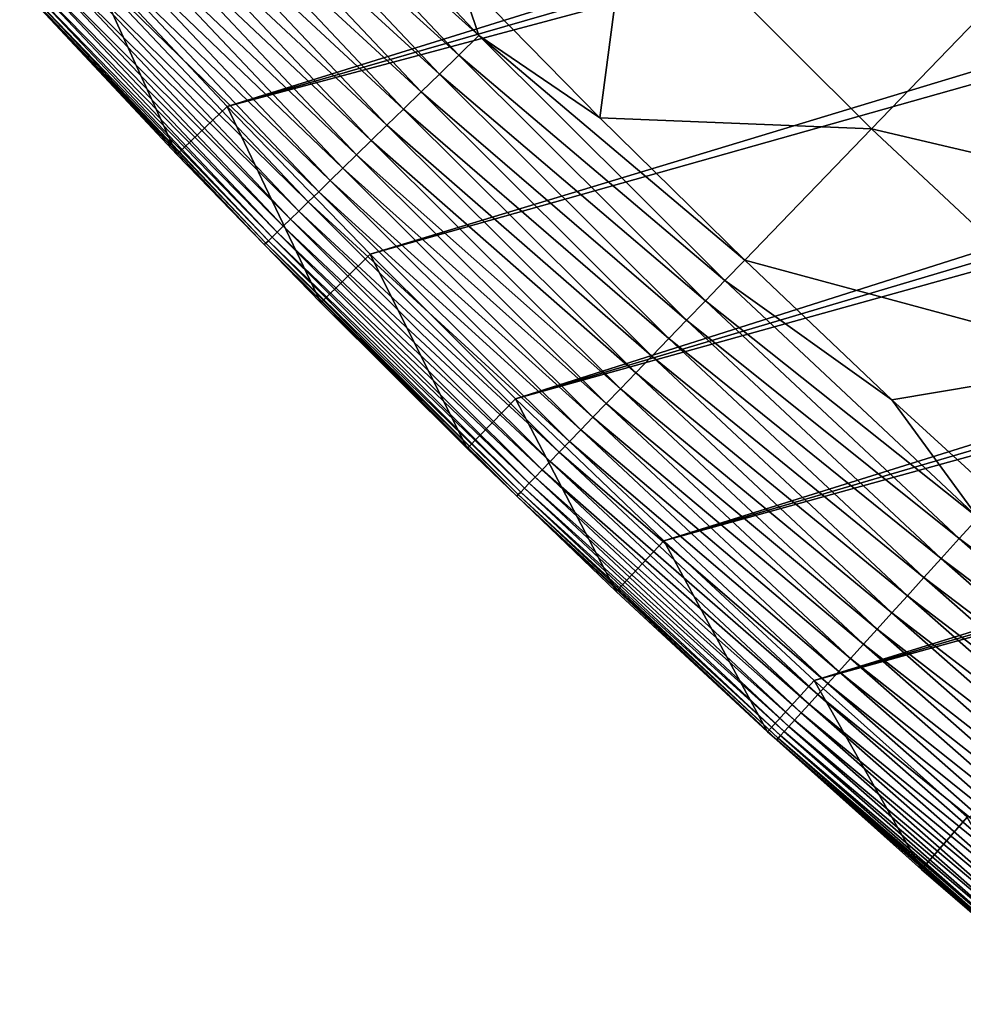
# Model space of a CAD drawing. Header units: millimetres. Extents: x -50 to 50, y -50 to 50.
# Tile 1 of 256: x -36.9 to -32.8, y -38.2 to -33.9. Entities that reach past the tile are written whole.
import ezdxf

# ---------------------------------------------------------------- set-up
doc = ezdxf.new("R2010")
doc.units = ezdxf.units.MM
doc.header["$LTSCALE"] = 65.185185
for name, color, linetype in [('37', 7, 'CONTINUOUS'), ('39', 7, 'CONTINUOUS'), ('40', 7, 'CONTINUOUS'), ('42', 7, 'CONTINUOUS'), ('44', 7, 'CONTINUOUS')]:
    doc.layers.add(name, color=color, linetype=linetype)

msp = doc.modelspace()

# ---------------------------------------------------------------- linework, layer by layer
at = {"layer": '37', "color": 15, "linetype": 'Continuous', "true_color": 0xaf503c}
for points in [[(-34.3745, -34.328, 0.23), (-34.9887, -33.7019, 0.23), (-34.2439, -33.3367, -0.4273), (-34.3745, -34.328, 0.23)], [(-33.2009, -34.3754, -0.4273), (-34.3745, -34.328, 0.23), (-34.2439, -33.3367, -0.4273), (-33.2009, -34.3754, -0.4273)], [(-33.2009, -34.3754, -0.4273), (-34.2439, -33.3367, -0.4273), (-32.6185, -33.7723, -1.106), (-33.2009, -34.3754, -0.4273)], [(-31.563, -34.7607, -1.106), (-33.2009, -34.3754, -0.4273), (-32.6185, -33.7723, -1.106), (-31.563, -34.7607, -1.106)], [(-33.7491, -34.943, 0.23), (-34.3745, -34.328, 0.23), (-33.2009, -34.3754, -0.4273), (-33.7491, -34.943, 0.23)], [(-32.1265, -35.3814, -0.4273), (-33.7491, -34.943, 0.23), (-33.2009, -34.3754, -0.4273), (-32.1265, -35.3814, -0.4273)], [(-32.1265, -35.3814, -0.4273), (-33.2009, -34.3754, -0.4273), (-31.563, -34.7607, -1.106), (-32.1265, -35.3814, -0.4273)], [(-33.1127, -35.5465, 0.23), (-33.7491, -34.943, 0.23), (-32.1265, -35.3814, -0.4273), (-33.1127, -35.5465, 0.23)], [(-32.4655, -36.1385, 0.23), (-33.1127, -35.5465, 0.23), (-32.1265, -35.3814, -0.4273), (-32.4655, -36.1385, 0.23)]]:
    msp.add_3dface(points, dxfattribs=at)
at = {"layer": '39', "color": 15, "linetype": 'Continuous', "true_color": 0xaf503c}
for points in [[(-36.5919, -33.6324, 4.5), (-35.9858, -34.2801, 4.5), (-14.2598, -27.5244, 4.5), (-36.5919, -33.6324, 4.5)], [(-14.2598, -27.5244, 4.5), (-35.9858, -34.2801, 4.5), (-13.634, -27.8396, 4.5), (-14.2598, -27.5244, 4.5)], [(-13.634, -27.8396, 4.5), (-35.9858, -34.2801, 4.5), (-13.0014, -28.1405, 4.5), (-13.634, -27.8396, 4.5)], [(-35.9858, -34.2801, 4.5), (-35.3681, -34.9169, 4.5), (-13.0014, -28.1405, 4.5), (-35.9858, -34.2801, 4.5)], [(-13.0014, -28.1405, 4.5), (-35.3681, -34.9169, 4.5), (-12.362, -28.4271, 4.5), (-13.0014, -28.1405, 4.5)], [(-35.3681, -34.9169, 4.5), (-34.7392, -35.5426, 4.5), (-12.362, -28.4271, 4.5), (-35.3681, -34.9169, 4.5)], [(-12.362, -28.4271, 4.5), (-34.7392, -35.5426, 4.5), (-11.7164, -28.6991, 4.5), (-12.362, -28.4271, 4.5)], [(-11.7164, -28.6991, 4.5), (-34.7392, -35.5426, 4.5), (-11.0647, -28.9566, 4.5), (-11.7164, -28.6991, 4.5)], [(-34.7392, -35.5426, 4.5), (-34.0992, -36.157, 4.5), (-11.0647, -28.9566, 4.5), (-34.7392, -35.5426, 4.5)], [(-11.0647, -28.9566, 4.5), (-34.0992, -36.157, 4.5), (-10.4075, -29.1991, 4.5), (-11.0647, -28.9566, 4.5)], [(-10.4075, -29.1991, 4.5), (-34.0992, -36.157, 4.5), (-9.7448, -29.4268, 4.5), (-10.4075, -29.1991, 4.5)], [(-34.0992, -36.157, 4.5), (-33.4484, -36.7597, 4.5), (-9.7448, -29.4268, 4.5), (-34.0992, -36.157, 4.5)], [(-9.7448, -29.4268, 4.5), (-33.4484, -36.7597, 4.5), (-9.0773, -29.6395, 4.5), (-9.7448, -29.4268, 4.5)], [(-9.0773, -29.6395, 4.5), (-33.4484, -36.7597, 4.5), (-8.405, -29.837, 4.5), (-9.0773, -29.6395, 4.5)], [(-33.4484, -36.7597, 4.5), (-32.7869, -37.3509, 4.5), (-8.405, -29.837, 4.5), (-33.4484, -36.7597, 4.5)]]:
    msp.add_3dface(points, dxfattribs=at)
at = {"layer": '40', "color": 15, "linetype": 'Continuous', "true_color": 0xaf503c}
for points in [[(-36.203, -34.487, 4.2), (-36.8128, -33.8354, 4.2), (-36.203, -34.487, 3.33), (-36.203, -34.487, 4.2)], [(-36.203, -34.487, 3.33), (-36.8128, -33.8354, 4.2), (-36.8128, -33.8354, 3.33), (-36.203, -34.487, 3.33)], [(-35.5816, -35.1277, 3.33), (-36.203, -34.487, 4.2), (-36.203, -34.487, 3.33), (-35.5816, -35.1277, 3.33)], [(-35.5816, -35.1277, 4.2), (-36.203, -34.487, 4.2), (-35.5816, -35.1277, 3.33), (-35.5816, -35.1277, 4.2)], [(-34.9489, -35.7571, 3.33), (-35.5816, -35.1277, 4.2), (-35.5816, -35.1277, 3.33), (-34.9489, -35.7571, 3.33)], [(-34.9489, -35.7571, 4.2), (-35.5816, -35.1277, 4.2), (-34.9489, -35.7571, 3.33), (-34.9489, -35.7571, 4.2)], [(-34.305, -36.3752, 3.33), (-34.9489, -35.7571, 4.2), (-34.9489, -35.7571, 3.33), (-34.305, -36.3752, 3.33)], [(-34.305, -36.3752, 4.2), (-34.9489, -35.7571, 4.2), (-34.305, -36.3752, 3.33), (-34.305, -36.3752, 4.2)], [(-33.6503, -36.9817, 3.33), (-34.305, -36.3752, 4.2), (-34.305, -36.3752, 3.33), (-33.6503, -36.9817, 3.33)], [(-33.6503, -36.9817, 4.2), (-34.305, -36.3752, 4.2), (-33.6503, -36.9817, 3.33), (-33.6503, -36.9817, 4.2)], [(-32.9848, -37.5764, 3.33), (-33.6503, -36.9817, 4.2), (-33.6503, -36.9817, 3.33), (-32.9848, -37.5764, 3.33)], [(-32.9848, -37.5764, 4.2), (-33.6503, -36.9817, 4.2), (-32.9848, -37.5764, 3.33), (-32.9848, -37.5764, 4.2)], [(-32.3088, -38.1591, 3.33), (-32.9848, -37.5764, 4.2), (-32.9848, -37.5764, 3.33), (-32.3088, -38.1591, 3.33)], [(-32.3088, -38.1591, 4.2), (-32.9848, -37.5764, 4.2), (-32.3088, -38.1591, 3.33), (-32.3088, -38.1591, 4.2)]]:
    msp.add_3dface(points, dxfattribs=at)
at = {"layer": '42', "color": 15, "linetype": 'Continuous', "true_color": 0xaf503c}
for points in [[(-35.9274, -32.8826, 0.3387), (-34.8977, -33.9733, 0.3387), (-36.0169, -32.9645, 0.4548), (-35.9274, -32.8826, 0.3387)], [(-35.9274, -32.8826, 0.3387), (-34.9887, -33.7019, 0.23), (-34.8977, -33.9733, 0.3387), (-35.9274, -32.8826, 0.3387)], [(-36.0169, -32.9645, 0.4548), (-34.9846, -34.0579, 0.4548), (-36.1027, -33.0431, 0.5758), (-36.0169, -32.9645, 0.4548)], [(-36.0169, -32.9645, 0.4548), (-34.8977, -33.9733, 0.3387), (-34.9846, -34.0579, 0.4548), (-36.0169, -32.9645, 0.4548)], [(-36.1027, -33.0431, 0.5758), (-35.0679, -34.1391, 0.5758), (-36.1847, -33.1181, 0.7017), (-36.1027, -33.0431, 0.5758)], [(-36.1027, -33.0431, 0.5758), (-34.9846, -34.0579, 0.4548), (-35.0679, -34.1391, 0.5758), (-36.1027, -33.0431, 0.5758)], [(-36.1847, -33.1181, 0.7017), (-35.1476, -34.2166, 0.7017), (-36.2627, -33.1895, 0.832), (-36.1847, -33.1181, 0.7017)], [(-36.1847, -33.1181, 0.7017), (-35.0679, -34.1391, 0.5758), (-35.1476, -34.2166, 0.7017), (-36.1847, -33.1181, 0.7017)], [(-36.2627, -33.1895, 0.832), (-35.2234, -34.2904, 0.832), (-36.3366, -33.2572, 0.9667), (-36.2627, -33.1895, 0.832)], [(-36.2627, -33.1895, 0.832), (-35.1476, -34.2166, 0.7017), (-35.2234, -34.2904, 0.832), (-36.2627, -33.1895, 0.832)], [(-36.3366, -33.2572, 0.9667), (-35.2952, -34.3603, 0.9667), (-36.4063, -33.321, 1.1055), (-36.3366, -33.2572, 0.9667)], [(-36.3366, -33.2572, 0.9667), (-35.2234, -34.2904, 0.832), (-35.2952, -34.3603, 0.9667), (-36.3366, -33.2572, 0.9667)], [(-36.4063, -33.321, 1.1055), (-35.3628, -34.4262, 1.1055), (-36.4716, -33.3808, 1.2481), (-36.4063, -33.321, 1.1055)], [(-36.4063, -33.321, 1.1055), (-35.2952, -34.3603, 0.9667), (-35.3628, -34.4262, 1.1055), (-36.4063, -33.321, 1.1055)], [(-36.4716, -33.3808, 1.2481), (-35.4263, -34.488, 1.2481), (-36.5325, -33.4365, 1.3943), (-36.4716, -33.3808, 1.2481)], [(-36.4716, -33.3808, 1.2481), (-35.3628, -34.4262, 1.1055), (-35.4263, -34.488, 1.2481), (-36.4716, -33.3808, 1.2481)], [(-36.5325, -33.4365, 1.3943), (-35.4854, -34.5456, 1.3943), (-36.5888, -33.488, 1.5439), (-36.5325, -33.4365, 1.3943)], [(-36.5325, -33.4365, 1.3943), (-35.4263, -34.488, 1.2481), (-35.4854, -34.5456, 1.3943), (-36.5325, -33.4365, 1.3943)], [(-36.5888, -33.488, 1.5439), (-35.5401, -34.5988, 1.5439), (-36.6404, -33.5353, 1.6965), (-36.5888, -33.488, 1.5439)], [(-36.5888, -33.488, 1.5439), (-35.4854, -34.5456, 1.3943), (-35.5401, -34.5988, 1.5439), (-36.5888, -33.488, 1.5439)], [(-36.6404, -33.5353, 1.6965), (-35.5902, -34.6476, 1.6965), (-36.6873, -33.5781, 1.8519), (-36.6404, -33.5353, 1.6965)], [(-36.6404, -33.5353, 1.6965), (-35.5401, -34.5988, 1.5439), (-35.5902, -34.6476, 1.6965), (-36.6404, -33.5353, 1.6965)], [(-36.6873, -33.5781, 1.8519), (-35.6357, -34.6919, 1.8519), (-36.7293, -33.6166, 2.0098), (-36.6873, -33.5781, 1.8519)], [(-36.6873, -33.5781, 1.8519), (-35.5902, -34.6476, 1.6965), (-35.6357, -34.6919, 1.8519), (-36.6873, -33.5781, 1.8519)], [(-36.7663, -33.6505, 2.17), (-35.7126, -34.7667, 2.17), (-36.7984, -33.6799, 2.3321), (-36.7663, -33.6505, 2.17)], [(-36.7293, -33.6166, 2.0098), (-35.6765, -34.7317, 2.0098), (-36.7663, -33.6505, 2.17), (-36.7293, -33.6166, 2.0098)], [(-36.7663, -33.6505, 2.17), (-35.6765, -34.7317, 2.0098), (-35.7126, -34.7667, 2.17), (-36.7663, -33.6505, 2.17)], [(-36.7293, -33.6166, 2.0098), (-35.6357, -34.6919, 1.8519), (-35.6765, -34.7317, 2.0098), (-36.7293, -33.6166, 2.0098)], [(-36.7984, -33.6799, 2.3321), (-35.7437, -34.7971, 2.3321), (-36.8255, -33.7047, 2.496), (-36.7984, -33.6799, 2.3321)], [(-36.7984, -33.6799, 2.3321), (-35.7126, -34.7667, 2.17), (-35.7437, -34.7971, 2.3321), (-36.7984, -33.6799, 2.3321)], [(-36.8475, -33.7248, 2.6612), (-35.7914, -34.8434, 2.6612), (-36.8643, -33.7402, 2.8275), (-36.8475, -33.7248, 2.6612)], [(-36.8255, -33.7047, 2.496), (-35.77, -34.8227, 2.496), (-36.8475, -33.7248, 2.6612), (-36.8255, -33.7047, 2.496)], [(-36.8475, -33.7248, 2.6612), (-35.77, -34.8227, 2.496), (-35.7914, -34.8434, 2.6612), (-36.8475, -33.7248, 2.6612)], [(-36.8255, -33.7047, 2.496), (-35.7437, -34.7971, 2.3321), (-35.77, -34.8227, 2.496), (-36.8255, -33.7047, 2.496)], [(-34.9887, -33.7019, 0.23), (-34.3745, -34.328, 0.23), (-34.8977, -33.9733, 0.3387), (-34.9887, -33.7019, 0.23)], [(-36.876, -33.7509, 2.9946), (-35.819, -34.8704, 2.9946), (-36.8825, -33.7568, 3.1623), (-36.876, -33.7509, 2.9946)], [(-36.8825, -33.7568, 3.1623), (-35.819, -34.8704, 2.9946), (-35.8254, -34.8765, 3.1623), (-36.8825, -33.7568, 3.1623)], [(-36.8128, -33.8354, 3.33), (-36.8825, -33.7568, 3.1623), (-35.8254, -34.8765, 3.1623), (-36.8128, -33.8354, 3.33)], [(-36.8643, -33.7402, 2.8275), (-35.8077, -34.8594, 2.8275), (-36.876, -33.7509, 2.9946), (-36.8643, -33.7402, 2.8275)], [(-36.876, -33.7509, 2.9946), (-35.8077, -34.8594, 2.8275), (-35.819, -34.8704, 2.9946), (-36.876, -33.7509, 2.9946)], [(-36.8643, -33.7402, 2.8275), (-35.7914, -34.8434, 2.6612), (-35.8077, -34.8594, 2.8275), (-36.8643, -33.7402, 2.8275)], [(-36.203, -34.487, 3.33), (-36.8128, -33.8354, 3.33), (-35.8254, -34.8765, 3.1623), (-36.203, -34.487, 3.33)], [(-34.8977, -33.9733, 0.3387), (-33.8349, -35.0318, 0.3387), (-34.9846, -34.0579, 0.4548), (-34.8977, -33.9733, 0.3387)], [(-34.8977, -33.9733, 0.3387), (-33.7491, -34.943, 0.23), (-33.8349, -35.0318, 0.3387), (-34.8977, -33.9733, 0.3387)], [(-34.3745, -34.328, 0.23), (-33.7491, -34.943, 0.23), (-34.8977, -33.9733, 0.3387), (-34.3745, -34.328, 0.23)], [(-34.9846, -34.0579, 0.4548), (-33.9191, -35.1191, 0.4548), (-35.0679, -34.1391, 0.5758), (-34.9846, -34.0579, 0.4548)], [(-34.9846, -34.0579, 0.4548), (-33.8349, -35.0318, 0.3387), (-33.9191, -35.1191, 0.4548), (-34.9846, -34.0579, 0.4548)], [(-35.0679, -34.1391, 0.5758), (-33.9999, -35.2027, 0.5758), (-35.1476, -34.2166, 0.7017), (-35.0679, -34.1391, 0.5758)], [(-35.0679, -34.1391, 0.5758), (-33.9191, -35.1191, 0.4548), (-33.9999, -35.2027, 0.5758), (-35.0679, -34.1391, 0.5758)], [(-35.1476, -34.2166, 0.7017), (-34.0771, -35.2827, 0.7017), (-35.2234, -34.2904, 0.832), (-35.1476, -34.2166, 0.7017)], [(-35.1476, -34.2166, 0.7017), (-33.9999, -35.2027, 0.5758), (-34.0771, -35.2827, 0.7017), (-35.1476, -34.2166, 0.7017)], [(-35.2234, -34.2904, 0.832), (-34.1506, -35.3588, 0.832), (-35.2952, -34.3603, 0.9667), (-35.2234, -34.2904, 0.832)], [(-35.2234, -34.2904, 0.832), (-34.0771, -35.2827, 0.7017), (-34.1506, -35.3588, 0.832), (-35.2234, -34.2904, 0.832)], [(-35.2952, -34.3603, 0.9667), (-34.2202, -35.4309, 0.9667), (-35.3628, -34.4262, 1.1055), (-35.2952, -34.3603, 0.9667)], [(-35.2952, -34.3603, 0.9667), (-34.1506, -35.3588, 0.832), (-34.2202, -35.4309, 0.9667), (-35.2952, -34.3603, 0.9667)], [(-35.3628, -34.4262, 1.1055), (-34.2858, -35.4988, 1.1055), (-35.4263, -34.488, 1.2481), (-35.3628, -34.4262, 1.1055)], [(-35.3628, -34.4262, 1.1055), (-34.2202, -35.4309, 0.9667), (-34.2858, -35.4988, 1.1055), (-35.3628, -34.4262, 1.1055)], [(-35.5816, -35.1277, 3.33), (-36.203, -34.487, 3.33), (-35.8254, -34.8765, 3.1623), (-35.5816, -35.1277, 3.33)], [(-35.4263, -34.488, 1.2481), (-34.3474, -35.5625, 1.2481), (-35.4854, -34.5456, 1.3943), (-35.4263, -34.488, 1.2481)], [(-35.4263, -34.488, 1.2481), (-34.2858, -35.4988, 1.1055), (-34.3474, -35.5625, 1.2481), (-35.4263, -34.488, 1.2481)], [(-35.4854, -34.5456, 1.3943), (-34.4047, -35.6219, 1.3943), (-35.5401, -34.5988, 1.5439), (-35.4854, -34.5456, 1.3943)], [(-35.4854, -34.5456, 1.3943), (-34.3474, -35.5625, 1.2481), (-34.4047, -35.6219, 1.3943), (-35.4854, -34.5456, 1.3943)], [(-35.5401, -34.5988, 1.5439), (-34.4577, -35.6768, 1.5439), (-35.5902, -34.6476, 1.6965), (-35.5401, -34.5988, 1.5439)], [(-35.5401, -34.5988, 1.5439), (-34.4047, -35.6219, 1.3943), (-34.4577, -35.6768, 1.5439), (-35.5401, -34.5988, 1.5439)], [(-35.5902, -34.6476, 1.6965), (-34.5063, -35.7271, 1.6965), (-35.6357, -34.6919, 1.8519), (-35.5902, -34.6476, 1.6965)], [(-35.5902, -34.6476, 1.6965), (-34.4577, -35.6768, 1.5439), (-34.5063, -35.7271, 1.6965), (-35.5902, -34.6476, 1.6965)], [(-35.6357, -34.6919, 1.8519), (-34.5504, -35.7728, 1.8519), (-35.6765, -34.7317, 2.0098), (-35.6357, -34.6919, 1.8519)], [(-35.6357, -34.6919, 1.8519), (-34.5063, -35.7271, 1.6965), (-34.5504, -35.7728, 1.8519), (-35.6357, -34.6919, 1.8519)], [(-35.6765, -34.7317, 2.0098), (-34.59, -35.8138, 2.0098), (-35.7126, -34.7667, 2.17), (-35.6765, -34.7317, 2.0098)], [(-35.6765, -34.7317, 2.0098), (-34.5504, -35.7728, 1.8519), (-34.59, -35.8138, 2.0098), (-35.6765, -34.7317, 2.0098)], [(-35.7437, -34.7971, 2.3321), (-34.6551, -35.8812, 2.3321), (-35.77, -34.8227, 2.496), (-35.7437, -34.7971, 2.3321)], [(-35.7126, -34.7667, 2.17), (-34.6249, -35.8499, 2.17), (-35.7437, -34.7971, 2.3321), (-35.7126, -34.7667, 2.17)], [(-35.7437, -34.7971, 2.3321), (-34.6249, -35.8499, 2.17), (-34.6551, -35.8812, 2.3321), (-35.7437, -34.7971, 2.3321)], [(-35.7126, -34.7667, 2.17), (-34.59, -35.8138, 2.0098), (-34.6249, -35.8499, 2.17), (-35.7126, -34.7667, 2.17)], [(-35.7914, -34.8434, 2.6612), (-34.7013, -35.929, 2.6612), (-35.8077, -34.8594, 2.8275), (-35.7914, -34.8434, 2.6612)], [(-35.77, -34.8227, 2.496), (-34.6806, -35.9076, 2.496), (-35.7914, -34.8434, 2.6612), (-35.77, -34.8227, 2.496)], [(-35.7914, -34.8434, 2.6612), (-34.6806, -35.9076, 2.496), (-34.7013, -35.929, 2.6612), (-35.7914, -34.8434, 2.6612)], [(-35.77, -34.8227, 2.496), (-34.6551, -35.8812, 2.3321), (-34.6806, -35.9076, 2.496), (-35.77, -34.8227, 2.496)], [(-35.819, -34.8704, 2.9946), (-34.7281, -35.9568, 2.9946), (-35.8254, -34.8765, 3.1623), (-35.819, -34.8704, 2.9946)], [(-35.8254, -34.8765, 3.1623), (-34.7281, -35.9568, 2.9946), (-34.7343, -35.9632, 3.1623), (-35.8254, -34.8765, 3.1623)], [(-35.5816, -35.1277, 3.33), (-35.8254, -34.8765, 3.1623), (-34.7343, -35.9632, 3.1623), (-35.5816, -35.1277, 3.33)], [(-35.8077, -34.8594, 2.8275), (-34.7171, -35.9454, 2.8275), (-35.819, -34.8704, 2.9946), (-35.8077, -34.8594, 2.8275)], [(-35.819, -34.8704, 2.9946), (-34.7171, -35.9454, 2.8275), (-34.7281, -35.9568, 2.9946), (-35.819, -34.8704, 2.9946)], [(-35.8077, -34.8594, 2.8275), (-34.7013, -35.929, 2.6612), (-34.7171, -35.9454, 2.8275), (-35.8077, -34.8594, 2.8275)], [(-33.7491, -34.943, 0.23), (-33.1127, -35.5465, 0.23), (-33.8349, -35.0318, 0.3387), (-33.7491, -34.943, 0.23)], [(-33.8349, -35.0318, 0.3387), (-32.7399, -36.0571, 0.3387), (-33.9191, -35.1191, 0.4548), (-33.8349, -35.0318, 0.3387)], [(-33.8349, -35.0318, 0.3387), (-33.1127, -35.5465, 0.23), (-32.7399, -36.0571, 0.3387), (-33.8349, -35.0318, 0.3387)], [(-34.9489, -35.7571, 3.33), (-35.5816, -35.1277, 3.33), (-34.7343, -35.9632, 3.1623), (-34.9489, -35.7571, 3.33)], [(-33.9191, -35.1191, 0.4548), (-32.8215, -36.1469, 0.4548), (-33.9999, -35.2027, 0.5758), (-33.9191, -35.1191, 0.4548)], [(-33.9191, -35.1191, 0.4548), (-32.7399, -36.0571, 0.3387), (-32.8215, -36.1469, 0.4548), (-33.9191, -35.1191, 0.4548)], [(-33.9999, -35.2027, 0.5758), (-32.8996, -36.233, 0.5758), (-34.0771, -35.2827, 0.7017), (-33.9999, -35.2027, 0.5758)], [(-33.9999, -35.2027, 0.5758), (-32.8215, -36.1469, 0.4548), (-32.8996, -36.233, 0.5758), (-33.9999, -35.2027, 0.5758)], [(-34.0771, -35.2827, 0.7017), (-32.9744, -36.3153, 0.7017), (-34.1506, -35.3588, 0.832), (-34.0771, -35.2827, 0.7017)], [(-34.0771, -35.2827, 0.7017), (-32.8996, -36.233, 0.5758), (-32.9744, -36.3153, 0.7017), (-34.0771, -35.2827, 0.7017)], [(-34.1506, -35.3588, 0.832), (-33.0455, -36.3936, 0.832), (-34.2202, -35.4309, 0.9667), (-34.1506, -35.3588, 0.832)], [(-34.1506, -35.3588, 0.832), (-32.9744, -36.3153, 0.7017), (-33.0455, -36.3936, 0.832), (-34.1506, -35.3588, 0.832)], [(-34.2202, -35.4309, 0.9667), (-33.1128, -36.4678, 0.9667), (-34.2858, -35.4988, 1.1055), (-34.2202, -35.4309, 0.9667)], [(-34.2202, -35.4309, 0.9667), (-33.0455, -36.3936, 0.832), (-33.1128, -36.4678, 0.9667), (-34.2202, -35.4309, 0.9667)], [(-34.2858, -35.4988, 1.1055), (-33.1763, -36.5377, 1.1055), (-34.3474, -35.5625, 1.2481), (-34.2858, -35.4988, 1.1055)], [(-34.2858, -35.4988, 1.1055), (-33.1128, -36.4678, 0.9667), (-33.1763, -36.5377, 1.1055), (-34.2858, -35.4988, 1.1055)], [(-34.3474, -35.5625, 1.2481), (-33.2358, -36.6033, 1.2481), (-34.4047, -35.6219, 1.3943), (-34.3474, -35.5625, 1.2481)], [(-34.3474, -35.5625, 1.2481), (-33.1763, -36.5377, 1.1055), (-33.2358, -36.6033, 1.2481), (-34.3474, -35.5625, 1.2481)], [(-33.1127, -35.5465, 0.23), (-32.4655, -36.1385, 0.23), (-32.7399, -36.0571, 0.3387), (-33.1127, -35.5465, 0.23)], [(-34.4047, -35.6219, 1.3943), (-33.2913, -36.6644, 1.3943), (-34.4577, -35.6768, 1.5439), (-34.4047, -35.6219, 1.3943)], [(-34.4047, -35.6219, 1.3943), (-33.2358, -36.6033, 1.2481), (-33.2913, -36.6644, 1.3943), (-34.4047, -35.6219, 1.3943)], [(-34.4577, -35.6768, 1.5439), (-33.3426, -36.7209, 1.5439), (-34.5063, -35.7271, 1.6965), (-34.4577, -35.6768, 1.5439)], [(-34.4577, -35.6768, 1.5439), (-33.2913, -36.6644, 1.3943), (-33.3426, -36.7209, 1.5439), (-34.4577, -35.6768, 1.5439)], [(-34.5063, -35.7271, 1.6965), (-33.3896, -36.7727, 1.6965), (-34.5504, -35.7728, 1.8519), (-34.5063, -35.7271, 1.6965)], [(-34.5063, -35.7271, 1.6965), (-33.3426, -36.7209, 1.5439), (-33.3896, -36.7727, 1.6965), (-34.5063, -35.7271, 1.6965)], [(-34.305, -36.3752, 3.33), (-34.9489, -35.7571, 3.33), (-34.7343, -35.9632, 3.1623), (-34.305, -36.3752, 3.33)], [(-34.5504, -35.7728, 1.8519), (-33.4323, -36.8197, 1.8519), (-34.59, -35.8138, 2.0098), (-34.5504, -35.7728, 1.8519)], [(-34.5504, -35.7728, 1.8519), (-33.3896, -36.7727, 1.6965), (-33.4323, -36.8197, 1.8519), (-34.5504, -35.7728, 1.8519)], [(-34.59, -35.8138, 2.0098), (-33.4706, -36.8619, 2.0098), (-34.6249, -35.8499, 2.17), (-34.59, -35.8138, 2.0098)], [(-34.59, -35.8138, 2.0098), (-33.4323, -36.8197, 1.8519), (-33.4706, -36.8619, 2.0098), (-34.59, -35.8138, 2.0098)], [(-34.6249, -35.8499, 2.17), (-33.5044, -36.8991, 2.17), (-34.6551, -35.8812, 2.3321), (-34.6249, -35.8499, 2.17)], [(-34.6249, -35.8499, 2.17), (-33.4706, -36.8619, 2.0098), (-33.5044, -36.8991, 2.17), (-34.6249, -35.8499, 2.17)], [(-34.6806, -35.9076, 2.496), (-33.5583, -36.9585, 2.496), (-34.7013, -35.929, 2.6612), (-34.6806, -35.9076, 2.496)], [(-34.6551, -35.8812, 2.3321), (-33.5337, -36.9313, 2.3321), (-34.6806, -35.9076, 2.496), (-34.6551, -35.8812, 2.3321)], [(-34.6806, -35.9076, 2.496), (-33.5337, -36.9313, 2.3321), (-33.5583, -36.9585, 2.496), (-34.6806, -35.9076, 2.496)], [(-34.6551, -35.8812, 2.3321), (-33.5044, -36.8991, 2.17), (-33.5337, -36.9313, 2.3321), (-34.6551, -35.8812, 2.3321)], [(-34.7171, -35.9454, 2.8275), (-33.5937, -36.9974, 2.8275), (-34.7281, -35.9568, 2.9946), (-34.7171, -35.9454, 2.8275)], [(-34.7013, -35.929, 2.6612), (-33.5783, -36.9805, 2.6612), (-34.7171, -35.9454, 2.8275), (-34.7013, -35.929, 2.6612)], [(-34.7171, -35.9454, 2.8275), (-33.5783, -36.9805, 2.6612), (-33.5937, -36.9974, 2.8275), (-34.7171, -35.9454, 2.8275)], [(-34.7013, -35.929, 2.6612), (-33.5583, -36.9585, 2.496), (-33.5783, -36.9805, 2.6612), (-34.7013, -35.929, 2.6612)], [(-34.7281, -35.9568, 2.9946), (-33.6043, -37.0092, 2.9946), (-34.7343, -35.9632, 3.1623), (-34.7281, -35.9568, 2.9946)], [(-34.7343, -35.9632, 3.1623), (-33.6043, -37.0092, 2.9946), (-33.6102, -37.0157, 3.1623), (-34.7343, -35.9632, 3.1623)], [(-34.305, -36.3752, 3.33), (-34.7343, -35.9632, 3.1623), (-33.6102, -37.0157, 3.1623), (-34.305, -36.3752, 3.33)], [(-34.7281, -35.9568, 2.9946), (-33.5937, -36.9974, 2.8275), (-33.6043, -37.0092, 2.9946), (-34.7281, -35.9568, 2.9946)], [(-32.7399, -36.0571, 0.3387), (-31.6139, -37.0481, 0.3387), (-32.8215, -36.1469, 0.4548), (-32.7399, -36.0571, 0.3387)], [(-32.8215, -36.1469, 0.4548), (-31.6927, -37.1404, 0.4548), (-32.8996, -36.233, 0.5758), (-32.8215, -36.1469, 0.4548)], [(-32.8215, -36.1469, 0.4548), (-31.6139, -37.0481, 0.3387), (-31.6927, -37.1404, 0.4548), (-32.8215, -36.1469, 0.4548)], [(-32.8996, -36.233, 0.5758), (-31.7682, -37.2289, 0.5758), (-32.9744, -36.3153, 0.7017), (-32.8996, -36.233, 0.5758)], [(-32.8996, -36.233, 0.5758), (-31.6927, -37.1404, 0.4548), (-31.7682, -37.2289, 0.5758), (-32.8996, -36.233, 0.5758)], [(-32.9744, -36.3153, 0.7017), (-31.8403, -37.3134, 0.7017), (-33.0455, -36.3936, 0.832), (-32.9744, -36.3153, 0.7017)], [(-32.9744, -36.3153, 0.7017), (-31.7682, -37.2289, 0.5758), (-31.8403, -37.3134, 0.7017), (-32.9744, -36.3153, 0.7017)], [(-33.6503, -36.9817, 3.33), (-34.305, -36.3752, 3.33), (-33.6102, -37.0157, 3.1623), (-33.6503, -36.9817, 3.33)], [(-33.0455, -36.3936, 0.832), (-31.909, -37.3939, 0.832), (-33.1128, -36.4678, 0.9667), (-33.0455, -36.3936, 0.832)], [(-33.0455, -36.3936, 0.832), (-31.8403, -37.3134, 0.7017), (-31.909, -37.3939, 0.832), (-33.0455, -36.3936, 0.832)], [(-33.1128, -36.4678, 0.9667), (-31.974, -37.4701, 0.9667), (-33.1763, -36.5377, 1.1055), (-33.1128, -36.4678, 0.9667)], [(-33.1128, -36.4678, 0.9667), (-31.909, -37.3939, 0.832), (-31.974, -37.4701, 0.9667), (-33.1128, -36.4678, 0.9667)], [(-33.1763, -36.5377, 1.1055), (-32.0353, -37.542, 1.1055), (-33.2358, -36.6033, 1.2481), (-33.1763, -36.5377, 1.1055)], [(-33.1763, -36.5377, 1.1055), (-31.974, -37.4701, 0.9667), (-32.0353, -37.542, 1.1055), (-33.1763, -36.5377, 1.1055)], [(-33.2358, -36.6033, 1.2481), (-32.0928, -37.6094, 1.2481), (-33.2913, -36.6644, 1.3943), (-33.2358, -36.6033, 1.2481)], [(-33.2358, -36.6033, 1.2481), (-32.0353, -37.542, 1.1055), (-32.0928, -37.6094, 1.2481), (-33.2358, -36.6033, 1.2481)], [(-33.2913, -36.6644, 1.3943), (-32.1464, -37.6721, 1.3943), (-33.3426, -36.7209, 1.5439), (-33.2913, -36.6644, 1.3943)], [(-33.2913, -36.6644, 1.3943), (-32.0928, -37.6094, 1.2481), (-32.1464, -37.6721, 1.3943), (-33.2913, -36.6644, 1.3943)], [(-33.3426, -36.7209, 1.5439), (-32.1959, -37.7302, 1.5439), (-33.3896, -36.7727, 1.6965), (-33.3426, -36.7209, 1.5439)], [(-33.3426, -36.7209, 1.5439), (-32.1464, -37.6721, 1.3943), (-32.1959, -37.7302, 1.5439), (-33.3426, -36.7209, 1.5439)], [(-33.3896, -36.7727, 1.6965), (-32.2413, -37.7834, 1.6965), (-33.4323, -36.8197, 1.8519), (-33.3896, -36.7727, 1.6965)], [(-33.3896, -36.7727, 1.6965), (-32.1959, -37.7302, 1.5439), (-32.2413, -37.7834, 1.6965), (-33.3896, -36.7727, 1.6965)], [(-33.4323, -36.8197, 1.8519), (-32.2825, -37.8317, 1.8519), (-33.4706, -36.8619, 2.0098), (-33.4323, -36.8197, 1.8519)], [(-33.4323, -36.8197, 1.8519), (-32.2413, -37.7834, 1.6965), (-32.2825, -37.8317, 1.8519), (-33.4323, -36.8197, 1.8519)], [(-33.4706, -36.8619, 2.0098), (-32.3195, -37.8751, 2.0098), (-33.5044, -36.8991, 2.17), (-33.4706, -36.8619, 2.0098)], [(-33.4706, -36.8619, 2.0098), (-32.2825, -37.8317, 1.8519), (-32.3195, -37.8751, 2.0098), (-33.4706, -36.8619, 2.0098)], [(-33.5044, -36.8991, 2.17), (-32.3521, -37.9133, 2.17), (-33.5337, -36.9313, 2.3321), (-33.5044, -36.8991, 2.17)], [(-33.5044, -36.8991, 2.17), (-32.3195, -37.8751, 2.0098), (-32.3521, -37.9133, 2.17), (-33.5044, -36.8991, 2.17)], [(-33.5583, -36.9585, 2.496), (-32.4042, -37.9743, 2.496), (-33.5783, -36.9805, 2.6612), (-33.5583, -36.9585, 2.496)], [(-33.5337, -36.9313, 2.3321), (-32.3804, -37.9464, 2.3321), (-33.5583, -36.9585, 2.496), (-33.5337, -36.9313, 2.3321)], [(-33.5583, -36.9585, 2.496), (-32.3804, -37.9464, 2.3321), (-32.4042, -37.9743, 2.496), (-33.5583, -36.9585, 2.496)], [(-33.5337, -36.9313, 2.3321), (-32.3521, -37.9133, 2.17), (-32.3804, -37.9464, 2.3321), (-33.5337, -36.9313, 2.3321)], [(-32.9848, -37.5764, 3.33), (-33.6503, -36.9817, 3.33), (-33.6102, -37.0157, 3.1623), (-32.9848, -37.5764, 3.33)], [(-33.6043, -37.0092, 2.9946), (-32.4486, -38.0264, 2.9946), (-33.6102, -37.0157, 3.1623), (-33.6043, -37.0092, 2.9946)], [(-33.6102, -37.0157, 3.1623), (-32.4486, -38.0264, 2.9946), (-32.4543, -38.0331, 3.1623), (-33.6102, -37.0157, 3.1623)], [(-32.9848, -37.5764, 3.33), (-33.6102, -37.0157, 3.1623), (-32.4543, -38.0331, 3.1623), (-32.9848, -37.5764, 3.33)], [(-33.5937, -36.9974, 2.8275), (-32.4383, -38.0143, 2.8275), (-33.6043, -37.0092, 2.9946), (-33.5937, -36.9974, 2.8275)], [(-33.6043, -37.0092, 2.9946), (-32.4383, -38.0143, 2.8275), (-32.4486, -38.0264, 2.9946), (-33.6043, -37.0092, 2.9946)], [(-33.5783, -36.9805, 2.6612), (-32.4235, -37.997, 2.6612), (-33.5937, -36.9974, 2.8275), (-33.5783, -36.9805, 2.6612)], [(-33.5937, -36.9974, 2.8275), (-32.4235, -37.997, 2.6612), (-32.4383, -38.0143, 2.8275), (-33.5937, -36.9974, 2.8275)], [(-33.5783, -36.9805, 2.6612), (-32.4042, -37.9743, 2.496), (-32.4235, -37.997, 2.6612), (-33.5783, -36.9805, 2.6612)], [(-32.3088, -38.1591, 3.33), (-32.9848, -37.5764, 3.33), (-32.4543, -38.0331, 3.1623), (-32.3088, -38.1591, 3.33)]]:
    msp.add_3dface(points, dxfattribs=at)
at = {"layer": '44', "color": 15, "linetype": 'Continuous', "true_color": 0xaf503c}
for points in [[(-36.5919, -33.6324, 4.5), (-36.8128, -33.8354, 4.2), (-36.203, -34.487, 4.2), (-36.5919, -33.6324, 4.5)], [(-35.9858, -34.2801, 4.5), (-36.5919, -33.6324, 4.5), (-36.203, -34.487, 4.2), (-35.9858, -34.2801, 4.5)], [(-35.9858, -34.2801, 4.5), (-36.203, -34.487, 4.2), (-35.5816, -35.1277, 4.2), (-35.9858, -34.2801, 4.5)], [(-35.3681, -34.9169, 4.5), (-35.9858, -34.2801, 4.5), (-35.5816, -35.1277, 4.2), (-35.3681, -34.9169, 4.5)], [(-35.3681, -34.9169, 4.5), (-35.5816, -35.1277, 4.2), (-34.9489, -35.7571, 4.2), (-35.3681, -34.9169, 4.5)], [(-34.7392, -35.5426, 4.5), (-35.3681, -34.9169, 4.5), (-34.9489, -35.7571, 4.2), (-34.7392, -35.5426, 4.5)], [(-34.7392, -35.5426, 4.5), (-34.9489, -35.7571, 4.2), (-34.305, -36.3752, 4.2), (-34.7392, -35.5426, 4.5)], [(-34.0992, -36.157, 4.5), (-34.7392, -35.5426, 4.5), (-34.305, -36.3752, 4.2), (-34.0992, -36.157, 4.5)], [(-34.0992, -36.157, 4.5), (-34.305, -36.3752, 4.2), (-33.6503, -36.9817, 4.2), (-34.0992, -36.157, 4.5)], [(-33.4484, -36.7597, 4.5), (-34.0992, -36.157, 4.5), (-33.6503, -36.9817, 4.2), (-33.4484, -36.7597, 4.5)], [(-33.4484, -36.7597, 4.5), (-33.6503, -36.9817, 4.2), (-32.9848, -37.5764, 4.2), (-33.4484, -36.7597, 4.5)], [(-32.7869, -37.3509, 4.5), (-33.4484, -36.7597, 4.5), (-32.9848, -37.5764, 4.2), (-32.7869, -37.3509, 4.5)], [(-32.7869, -37.3509, 4.5), (-32.9848, -37.5764, 4.2), (-32.3088, -38.1591, 4.2), (-32.7869, -37.3509, 4.5)]]:
    msp.add_3dface(points, dxfattribs=at)

doc.saveas('drawing.dxf')
